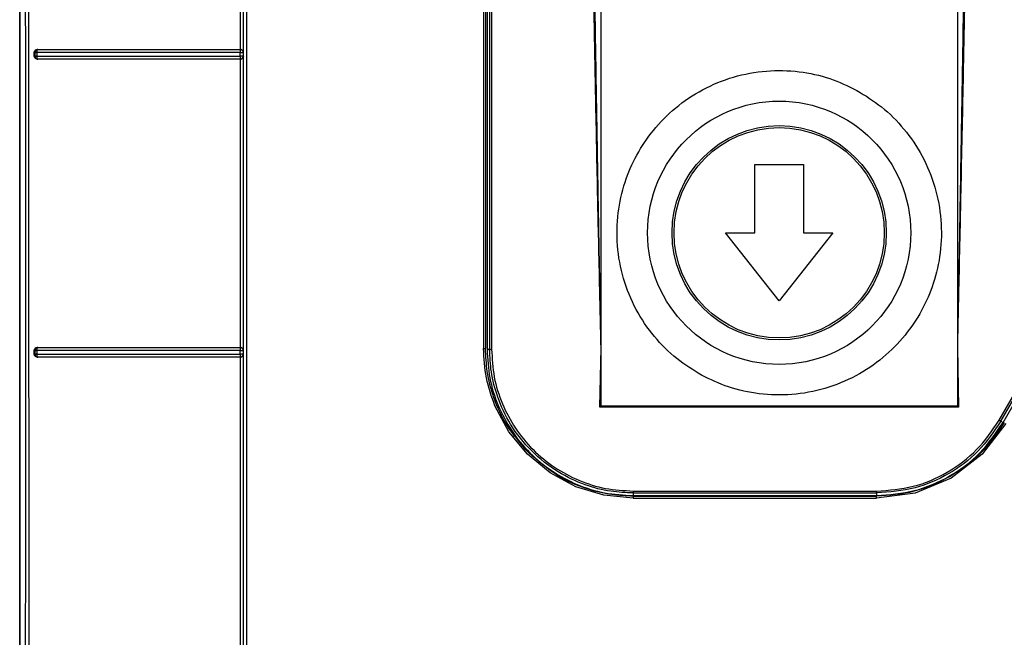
# Model space of a CAD drawing. Header units: inches. Extents: x 170 to 312, y 215 to 248.
# Tile 95 of 256: x 181.6694 to 181.8021, y 242.1165 to 242.1997. Entities that reach past the tile are written whole.
import ezdxf

# ---------------------------------------------------------------- set-up
doc = ezdxf.new("R2010")
doc.units = ezdxf.units.IN
doc.header["$LTSCALE"] = 0.25
doc.header["$MEASUREMENT"] = 0
doc.layers.add('MOTOR RH', color=7, linetype='Continuous')

msp = doc.modelspace()

# ---------------------------------------------------------------- linework, layer by layer
at = {"layer": 'MOTOR RH'}
for p, q in [((181.74771, 242.14761), (181.74771, 242.27595)), ((181.79574, 242.27595), (181.79574, 242.14761)), ((181.66936, 241.92392), (181.66936, 242.23936)), ((181.66936, 242.23936), (181.66936, 241.9417)), ((181.6991, 242.19567), (181.69911, 242.23451)), ((181.69951, 242.19528), (181.69951, 242.23489)), ((181.73187, 242.21438), (181.73188, 242.15537)), ((181.73214, 242.21441), (181.73214, 242.15536)), ((181.73235, 242.21429), (181.73235, 242.15524)), ((181.73269, 242.21429), (181.7327, 242.15524)), ((181.73295, 242.21429), (181.73296, 242.15527)), ((181.67174, 242.19567), (181.67179, 242.19566)), ((181.69909, 242.19566), (181.6991, 242.19567)), ((181.67132, 242.19475), (181.67132, 242.19528)), ((181.67141, 242.19527), (181.67132, 242.19528)), ((181.67141, 242.19476), (181.67132, 242.19475)), ((181.67141, 242.19527), (181.67141, 242.19476)), ((181.67168, 242.19527), (181.67168, 242.19477)), ((181.67171, 242.19554), (181.67175, 242.19563)), ((181.67175, 242.1944), (181.67171, 242.19449)), ((181.6718, 242.19437), (181.67174, 242.19436)), ((181.67177, 242.19438), (181.67175, 242.1944)), ((181.6718, 242.19437), (181.67177, 242.19438)), ((181.69908, 242.19476), (181.69909, 242.19527)), ((181.69908, 242.19476), (181.69909, 242.19465)), ((181.69909, 242.1944), (181.69909, 242.19436)), ((181.69911, 242.19436), (181.69909, 242.19436)), ((181.6991, 242.15551), (181.69911, 242.19436)), ((181.69951, 242.19528), (181.69948, 242.19526)), ((181.69948, 242.19526), (181.69948, 242.19476)), ((181.69948, 242.19476), (181.69951, 242.19474)), ((181.69951, 242.15513), (181.69951, 242.19474)), ((181.76844, 242.17096), (181.76844, 242.18015)), ((181.76844, 242.18015), (181.775, 242.18015)), ((181.775, 242.18015), (181.775, 242.17096)), ((181.77172, 242.16178), (181.7645, 242.17096)), ((181.7645, 242.17096), (181.76844, 242.17096)), ((181.77894, 242.17096), (181.77172, 242.16178)), ((181.775, 242.17096), (181.77894, 242.17096)), ((181.67132, 242.15459), (181.67132, 242.15513)), ((181.67141, 242.15511), (181.67132, 242.15513)), ((181.67141, 242.1546), (181.67132, 242.15459)), ((181.67141, 242.15511), (181.67141, 242.1546)), ((181.67168, 242.15511), (181.67168, 242.1546)), ((181.67171, 242.15538), (181.67175, 242.15547)), ((181.67174, 242.15551), (181.67179, 242.1555)), ((181.69908, 242.1546), (181.69909, 242.15511)), ((181.69909, 242.1555), (181.6991, 242.15551)), ((181.69951, 242.15513), (181.69948, 242.15511)), ((181.69948, 242.15511), (181.69948, 242.1546)), ((181.69948, 242.1546), (181.69951, 242.15458)), ((181.69951, 242.11497), (181.69951, 242.15458)), ((181.73214, 242.15536), (181.73214, 242.15536)), ((181.7327, 242.15524), (181.73235, 242.15524)), ((181.74755, 242.14745), (181.74771, 242.15548)), ((181.79574, 242.15548), (181.7959, 242.14745)), ((181.67175, 242.15424), (181.67171, 242.15433)), ((181.6718, 242.15421), (181.67174, 242.1542)), ((181.67177, 242.15422), (181.67175, 242.15424)), ((181.6718, 242.15421), (181.67177, 242.15422)), ((181.69909, 242.15433), (181.69909, 242.15424)), ((181.69909, 242.15424), (181.69909, 242.15421)), ((181.69911, 242.1542), (181.69909, 242.15421)), ((181.6991, 242.11535), (181.69911, 242.1542)), ((181.80137, 242.1457), (181.80516, 242.15226)), ((181.8016, 242.14557), (181.80538, 242.15213)), ((181.80189, 242.1454), (181.80568, 242.15196)), ((181.73528, 242.14416), (181.73341, 242.14765)), ((181.74771, 242.14761), (181.74755, 242.14745)), ((181.7959, 242.14745), (181.74755, 242.14745)), ((181.79574, 242.14761), (181.74771, 242.14761)), ((181.7959, 242.14745), (181.79574, 242.14761)), ((181.80229, 242.14528), (181.79909, 242.14111)), ((181.8016, 242.14557), (181.80189, 242.1454)), ((181.73778, 242.14111), (181.73528, 242.14416)), ((181.74084, 242.1386), (181.73778, 242.14111)), ((181.79909, 242.14111), (181.79492, 242.1379)), ((181.74432, 242.13674), (181.74084, 242.1386)), ((181.79492, 242.1379), (181.79006, 242.13589)), ((181.7481, 242.13559), (181.74432, 242.13674)), ((181.75204, 242.13616), (181.78485, 242.13616)), ((181.75203, 242.1352), (181.7481, 242.13559)), ((181.75203, 242.13547), (181.78484, 242.13547)), ((181.75203, 242.1352), (181.78484, 242.1352)), ((181.75204, 242.1359), (181.78485, 242.1359)), ((181.75204, 242.1359), (181.75204, 242.13555)), ((181.75204, 242.13555), (181.78485, 242.13555)), ((181.79006, 242.13589), (181.78484, 242.1352)), ((181.78485, 242.1359), (181.78485, 242.13555))]:
    msp.add_line(p, q, dxfattribs=at)
for radius in [0.01774, 0.01444, 0.01417]:
    msp.add_circle((181.77172, 242.17096), radius, dxfattribs=at)
for points, knots in [([(181.67009, 242.23972), (181.67011, 242.21844), (181.67013, 242.1759), (181.67012, 242.11206), (181.67007, 242.04824), (181.66998, 241.98446), (181.66988, 241.94201), (181.66983, 241.92078)], [0, 0, 0, 0, 0.199984, 0.399977, 0.600029, 0.800023, 1, 1, 1, 1]), ([(181.67054, 242.2401), (181.67054, 242.22222), (181.67056, 242.18646), (181.67057, 242.13281), (181.67057, 242.09706), (181.67057, 242.07919)], [0, 0, 0, 0, 0.3333777, 0.6667111, 1, 1, 1, 1]), ([(181.69953, 241.92809), (181.69953, 241.94886), (181.69953, 241.99039), (181.69953, 242.05278), (181.69953, 242.1152), (181.69953, 242.17764), (181.69953, 242.21925), (181.69953, 242.24006)], [0, 0, 0, 0, 0.199959, 0.399961, 0.599979, 0.80001, 1, 1, 1, 1]), ([(181.69992, 242.24018), (181.69992, 242.2193), (181.69992, 242.17754), (181.69992, 242.11488), (181.69992, 242.05224), (181.69992, 241.98964), (181.69992, 241.94795), (181.69992, 241.92711)], [0, 0, 0, 0, 0.2, 0.4, 0.6, 0.8, 1, 1, 1, 1]), ([(181.74771, 242.15548), (181.74765, 242.15806), (181.74755, 242.16288), (181.7474, 242.16957), (181.74726, 242.17598), (181.74713, 242.18239), (181.747, 242.18901), (181.74687, 242.19558), (181.74673, 242.20298), (181.74658, 242.21124), (181.74644, 242.22033), (181.74632, 242.22929), (181.74626, 242.23532), (181.74623, 242.23825)], [0, 0, 0, 0, 0.093729, 0.174536, 0.24242, 0.325941, 0.407072, 0.482165, 0.564229, 0.675047, 0.781572, 0.893672, 1, 1, 1, 1]), ([(181.74771, 242.15548), (181.74767, 242.1575), (181.7476, 242.16119), (181.74751, 242.16623), (181.74744, 242.17023), (181.74739, 242.17321), (181.74734, 242.17563), (181.7473, 242.17834), (181.74723, 242.18213), (181.74715, 242.18682), (181.74706, 242.19184), (181.74698, 242.1972), (181.74685, 242.20542), (181.7467, 242.21595), (181.74656, 242.22772), (181.7465, 242.23495), (181.74647, 242.23826)], [0, 0, 0, 0, 0.07319, 0.133984, 0.182381, 0.218382, 0.241987, 0.269928, 0.316673, 0.379251, 0.439861, 0.498505, 0.573594, 0.73788, 0.880015, 1, 1, 1, 1]), ([(181.79697, 242.23826), (181.79696, 242.23653), (181.79693, 242.23289), (181.79687, 242.22715), (181.7968, 242.22087), (181.79672, 242.21404), (181.79661, 242.20667), (181.7965, 242.19931), (181.7964, 242.19292), (181.79631, 242.18764), (181.79623, 242.18304), (181.79616, 242.17893), (181.7961, 242.17546), (181.79604, 242.17216), (181.79597, 242.16796), (181.79586, 242.16223), (181.79578, 242.1579), (181.79574, 242.15548)], [0, 0, 0, 0, 0.062702, 0.131993, 0.207874, 0.290346, 0.379406, 0.475057, 0.557054, 0.610988, 0.666485, 0.723545, 0.759898, 0.792286, 0.843099, 0.912337, 1, 1, 1, 1]), ([(181.79722, 242.23825), (181.79719, 242.23527), (181.79713, 242.22912), (181.797, 242.22), (181.79686, 242.21073), (181.79669, 242.20157), (181.79653, 242.19301), (181.79637, 242.185), (181.79622, 242.17794), (181.79607, 242.17085), (181.79591, 242.16353), (181.7958, 242.1583), (181.79574, 242.15548)], [0, 0, 0, 0, 0.108305, 0.22261, 0.330745, 0.444165, 0.554601, 0.640848, 0.734435, 0.810783, 0.897533, 1, 1, 1, 1]), ([(181.67132, 242.19528), (181.67133, 242.19531), (181.67133, 242.19536), (181.67136, 242.19545), (181.67144, 242.19556), (181.67157, 242.19565), (181.67168, 242.19566), (181.67174, 242.19567)], [0, 0, 0, 0, 0.116527, 0.229907, 0.466736, 0.729518, 1, 1, 1, 1]), ([(181.67174, 242.19567), (181.67471, 242.19567), (181.68065, 242.19567), (181.68983, 242.19567), (181.69601, 242.19567), (181.6991, 242.19567)], [0, 0, 0, 0, 0.333152, 0.666752, 1, 1, 1, 1]), ([(181.6991, 242.19567), (181.69914, 242.19567), (181.6992, 242.19566), (181.69929, 242.19562), (181.69937, 242.19557), (181.69941, 242.19553), (181.69943, 242.1955)], [0, 0, 0, 0, 0.230859, 0.468557, 0.712686, 1, 1, 1, 1]), ([(181.67174, 242.19436), (181.67168, 242.19436), (181.67157, 242.19437), (181.67144, 242.19447), (181.67136, 242.19458), (181.67133, 242.19467), (181.67132, 242.19472), (181.67132, 242.19475)], [0, 0, 0, 0, 0.2717688, 0.5368517, 0.7738537, 0.8858453, 1, 1, 1, 1]), ([(181.67179, 242.19566), (181.67174, 242.19565), (181.67164, 242.19564), (181.67153, 242.19555), (181.67146, 242.19546), (181.67142, 242.19536), (181.67141, 242.1953), (181.67141, 242.19527)], [0, 0, 0, 0, 0.250906, 0.501408, 0.695045, 0.83371, 1, 1, 1, 1]), ([(181.67141, 242.19527), (181.67142, 242.19527), (181.67144, 242.19527), (181.6715, 242.19527), (181.67158, 242.19527), (181.67165, 242.19527), (181.67168, 242.19527)], [0, 0, 0, 0, 0.250008, 0.500005, 0.749993, 1, 1, 1, 1]), ([(181.67168, 242.19477), (181.67165, 242.19477), (181.67158, 242.19476), (181.6715, 242.19476), (181.67144, 242.19476), (181.67142, 242.19476), (181.67141, 242.19476)], [0, 0, 0, 0, 0.250113, 0.499997, 0.749888, 1, 1, 1, 1]), ([(181.67141, 242.19476), (181.67142, 242.19471), (181.67143, 242.19461), (181.67152, 242.19448), (181.67164, 242.19439), (181.67175, 242.19437), (181.6718, 242.19437)], [0, 0, 0, 0, 0.250029, 0.499997, 0.749969, 1, 1, 1, 1]), ([(181.67168, 242.19527), (181.67168, 242.1953), (181.67168, 242.19535), (181.67169, 242.19542), (181.6717, 242.19548), (181.67171, 242.19552), (181.67171, 242.19554)], [0, 0, 0, 0, 0.2500063, 0.5000148, 0.7500138, 1, 1, 1, 1]), ([(181.69909, 242.19527), (181.69601, 242.19527), (181.68984, 242.19527), (181.68064, 242.19527), (181.67467, 242.19527), (181.67168, 242.19527)], [0, 0, 0, 0, 0.331506, 0.664839, 1, 1, 1, 1]), ([(181.67168, 242.19477), (181.67467, 242.19476), (181.68064, 242.19476), (181.68983, 242.19476), (181.69601, 242.19476), (181.69908, 242.19476)], [0, 0, 0, 0, 0.335093, 0.668426, 1, 1, 1, 1]), ([(181.67171, 242.19449), (181.67171, 242.19451), (181.6717, 242.19455), (181.67169, 242.19462), (181.67168, 242.19469), (181.67168, 242.19474), (181.67168, 242.19477)], [0, 0, 0, 0, 0.24975, 0.499936, 0.750122, 1, 1, 1, 1]), ([(181.69911, 242.19436), (181.69602, 242.19436), (181.68983, 242.19436), (181.68065, 242.19436), (181.67471, 242.19436), (181.67174, 242.19436)], [0, 0, 0, 0, 0.333449, 0.66692, 1, 1, 1, 1]), ([(181.67175, 242.19563), (181.67176, 242.19563), (181.67177, 242.19565), (181.67178, 242.19566), (181.67179, 242.19566), (181.67179, 242.19566), (181.67179, 242.19566)], [0, 0, 0, 0, 0.500013, 0.83434, 0.938283, 1, 1, 1, 1]), ([(181.67179, 242.19566), (181.67476, 242.19566), (181.68068, 242.19566), (181.68984, 242.19566), (181.69601, 242.19566), (181.69909, 242.19566)], [0, 0, 0, 0, 0.333018, 0.666912, 1, 1, 1, 1]), ([(181.69909, 242.19436), (181.69601, 242.19436), (181.68984, 242.19436), (181.68069, 242.19437), (181.67476, 242.19437), (181.6718, 242.19437)], [0, 0, 0, 0, 0.333072, 0.666957, 1, 1, 1, 1]), ([(181.69909, 242.19554), (181.69909, 242.19551), (181.69908, 242.19546), (181.69909, 242.19536), (181.69909, 242.1953), (181.69909, 242.19527)], [0, 0, 0, 0, 0.396825, 0.672899, 1, 1, 1, 1]), ([(181.69948, 242.19476), (181.69948, 242.19476), (181.69946, 242.19476), (181.69937, 242.19476), (181.69927, 242.19476), (181.69918, 242.19476), (181.69912, 242.19476), (181.69908, 242.19476)], [0, 0, 0, 0, 0.2509367, 0.5014619, 0.6987674, 0.8365444, 1, 1, 1, 1]), ([(181.69948, 242.19526), (181.69948, 242.1953), (181.69948, 242.19536), (181.69944, 242.19546), (181.69937, 242.19554), (181.69931, 242.1956), (181.69926, 242.19562), (181.69923, 242.19563), (181.69921, 242.19564), (181.69919, 242.19564), (181.69915, 242.19565), (181.69912, 242.19566), (181.69909, 242.19566)], [0, 0, 0, 0, 0.169717, 0.309821, 0.50036, 0.669269, 0.720735, 0.750058, 0.812687, 0.820426, 0.875276, 1, 1, 1, 1]), ([(181.69909, 242.19566), (181.69909, 242.19565), (181.69909, 242.19564), (181.69909, 242.19557), (181.69909, 242.19554)], [0, 0, 0, 0, 0.500043, 1, 1, 1, 1]), ([(181.69909, 242.19527), (181.69912, 242.19527), (181.69917, 242.19527), (181.69925, 242.19527), (181.69932, 242.19527), (181.6994, 242.19527), (181.69945, 242.19526), (181.69948, 242.19527), (181.69948, 242.19527), (181.69948, 242.19526)], [0, 0, 0, 0, 0.1448761, 0.2888763, 0.4064672, 0.5453396, 0.7784567, 0.8916654, 1, 1, 1, 1]), ([(181.69909, 242.19436), (181.69912, 242.19437), (181.69919, 242.19437), (181.69929, 242.19441), (181.69937, 242.19447), (181.69942, 242.19454), (181.69944, 242.19459), (181.69946, 242.19461), (181.69946, 242.19464), (181.69947, 242.19466), (181.69948, 242.1947), (181.69948, 242.19473), (181.69948, 242.19476)], [0, 0, 0, 0, 0.1706537, 0.3115785, 0.5034068, 0.6707761, 0.7218148, 0.75094, 0.8128715, 0.833619, 0.8750169, 1, 1, 1, 1]), ([(181.69909, 242.19465), (181.69909, 242.19462), (181.69909, 242.19456), (181.69909, 242.19451), (181.69909, 242.19449)], [0, 0, 0, 0, 0.5849878, 1, 1, 1, 1]), ([(181.69909, 242.19449), (181.69909, 242.19447), (181.69909, 242.19443), (181.69909, 242.19441), (181.69909, 242.1944)], [0, 0, 0, 0, 0.510853, 1, 1, 1, 1]), ([(181.69943, 242.19452), (181.69941, 242.1945), (181.69937, 242.19445), (181.69929, 242.1944), (181.6992, 242.19436), (181.69914, 242.19436), (181.69911, 242.19436)], [0, 0, 0, 0, 0.29194, 0.548646, 0.775454, 1, 1, 1, 1]), ([(181.69943, 242.1955), (181.69945, 242.19547), (181.69949, 242.1954), (181.6995, 242.19533), (181.69951, 242.1953), (181.69951, 242.19529), (181.69951, 242.19529), (181.69951, 242.19528)], [0, 0, 0, 0, 0.561295, 0.8701, 0.957428, 0.984304, 1, 1, 1, 1]), ([(181.69951, 242.19474), (181.6995, 242.1947), (181.69949, 242.19462), (181.69945, 242.19455), (181.69943, 242.19452)], [0, 0, 0, 0, 0.503791, 1, 1, 1, 1]), ([(181.76124, 242.15178), (181.76011, 242.15248), (181.75777, 242.15393), (181.75477, 242.15695), (181.7523, 242.16059), (181.7506, 242.16477), (181.74978, 242.16919), (181.74988, 242.1736), (181.7508, 242.17774), (181.75243, 242.1815), (181.75472, 242.1849), (181.7577, 242.18792), (181.76136, 242.19038), (181.76552, 242.19209), (181.76996, 242.19291), (181.77436, 242.1928), (181.77852, 242.19191), (181.781, 242.19072), (181.7822, 242.19015)], [0, 0, 0, 0, 0.058258, 0.120006, 0.18432, 0.25, 0.31568, 0.379994, 0.441742, 0.5, 0.558258, 0.620006, 0.68432, 0.75, 0.81568, 0.879994, 0.941742, 1, 1, 1, 1]), ([(181.7822, 242.19015), (181.78334, 242.18944), (181.78568, 242.188), (181.78867, 242.18498), (181.79114, 242.18133), (181.79285, 242.17716), (181.79366, 242.17273), (181.79357, 242.16832), (181.79264, 242.16418), (181.79101, 242.16042), (181.78873, 242.15702), (181.78575, 242.15401), (181.78209, 242.15154), (181.77792, 242.14984), (181.77349, 242.14902), (181.76909, 242.14913), (181.76493, 242.15001), (181.76245, 242.1512), (181.76124, 242.15178)], [0, 0, 0, 0, 0.058258, 0.120006, 0.18432, 0.25, 0.31568, 0.379994, 0.441742, 0.5, 0.558258, 0.620006, 0.68432, 0.75, 0.81568, 0.879994, 0.941742, 1, 1, 1, 1]), ([(181.67132, 242.15513), (181.67133, 242.15515), (181.67133, 242.1552), (181.67136, 242.1553), (181.67144, 242.1554), (181.67157, 242.1555), (181.67168, 242.15551), (181.67174, 242.15551)], [0, 0, 0, 0, 0.116319, 0.229622, 0.466596, 0.72971, 1, 1, 1, 1]), ([(181.67174, 242.1542), (181.67168, 242.15421), (181.67157, 242.15422), (181.67144, 242.15431), (181.67136, 242.15442), (181.67133, 242.15451), (181.67133, 242.15456), (181.67132, 242.15459)], [0, 0, 0, 0, 0.270485, 0.533784, 0.770305, 0.883586, 1, 1, 1, 1]), ([(181.67179, 242.1555), (181.67174, 242.1555), (181.67164, 242.15548), (181.67153, 242.1554), (181.67146, 242.1553), (181.67142, 242.1552), (181.67141, 242.15514), (181.67141, 242.15511)], [0, 0, 0, 0, 0.250904, 0.501394, 0.694906, 0.833601, 1, 1, 1, 1]), ([(181.67141, 242.15511), (181.67142, 242.15511), (181.67144, 242.15511), (181.6715, 242.15511), (181.67158, 242.15511), (181.67165, 242.15511), (181.67168, 242.15511)], [0, 0, 0, 0, 0.249991, 0.499993, 0.749993, 1, 1, 1, 1]), ([(181.67168, 242.1546), (181.67165, 242.1546), (181.67158, 242.1546), (181.6715, 242.1546), (181.67144, 242.1546), (181.67142, 242.1546), (181.67141, 242.1546)], [0, 0, 0, 0, 0.250131, 0.500012, 0.749885, 1, 1, 1, 1]), ([(181.67141, 242.1546), (181.67142, 242.15455), (181.67143, 242.15445), (181.67152, 242.15432), (181.67165, 242.15423), (181.67175, 242.15422), (181.6718, 242.15421)], [0, 0, 0, 0, 0.250212, 0.499885, 0.749889, 1, 1, 1, 1]), ([(181.67168, 242.15511), (181.67168, 242.15513), (181.67168, 242.15518), (181.67169, 242.15526), (181.6717, 242.15532), (181.67171, 242.15536), (181.67171, 242.15538)], [0, 0, 0, 0, 0.250003, 0.499999, 0.750005, 1, 1, 1, 1]), ([(181.69909, 242.15511), (181.69599, 242.15511), (181.6898, 242.15511), (181.68061, 242.15511), (181.67465, 242.15511), (181.67168, 242.15511)], [0, 0, 0, 0, 0.333333, 0.666667, 1, 1, 1, 1]), ([(181.67168, 242.1546), (181.67465, 242.1546), (181.68061, 242.1546), (181.6898, 242.1546), (181.69599, 242.1546), (181.69908, 242.1546)], [0, 0, 0, 0, 0.333333, 0.666667, 1, 1, 1, 1]), ([(181.67171, 242.15433), (181.67171, 242.15435), (181.6717, 242.15439), (181.67169, 242.15446), (181.67168, 242.15453), (181.67168, 242.15458), (181.67168, 242.1546)], [0, 0, 0, 0, 0.249755, 0.499929, 0.750119, 1, 1, 1, 1]), ([(181.67174, 242.15551), (181.67471, 242.15551), (181.68065, 242.15551), (181.68983, 242.15551), (181.69602, 242.15551), (181.6991, 242.15551)], [0, 0, 0, 0, 0.333094, 0.666813, 1, 1, 1, 1]), ([(181.67175, 242.15547), (181.67176, 242.15548), (181.67177, 242.15549), (181.67179, 242.1555), (181.67179, 242.1555), (181.67179, 242.1555), (181.67179, 242.1555)], [0, 0, 0, 0, 0.5642279, 0.8627549, 0.9515364, 1, 1, 1, 1]), ([(181.67179, 242.1555), (181.67476, 242.1555), (181.68068, 242.1555), (181.68984, 242.1555), (181.69601, 242.1555), (181.69909, 242.1555)], [0, 0, 0, 0, 0.333017, 0.666911, 1, 1, 1, 1]), ([(181.69909, 242.15538), (181.69909, 242.15535), (181.69908, 242.1553), (181.69909, 242.1552), (181.69909, 242.15514), (181.69909, 242.15511)], [0, 0, 0, 0, 0.395106, 0.671612, 1, 1, 1, 1]), ([(181.69948, 242.1546), (181.69948, 242.1546), (181.69946, 242.1546), (181.69937, 242.1546), (181.69927, 242.1546), (181.69918, 242.1546), (181.69912, 242.1546), (181.69908, 242.1546)], [0, 0, 0, 0, 0.250948, 0.501484, 0.698782, 0.836552, 1, 1, 1, 1]), ([(181.69908, 242.1546), (181.69909, 242.15455), (181.69909, 242.15449), (181.69909, 242.15443), (181.69909, 242.15438), (181.69909, 242.15435), (181.69909, 242.15433)], [0, 0, 0, 0, 0.49714, 0.578466, 0.721694, 1, 1, 1, 1]), ([(181.69948, 242.15511), (181.69948, 242.15514), (181.69948, 242.15521), (181.69944, 242.1553), (181.69937, 242.15539), (181.69931, 242.15544), (181.69926, 242.15546), (181.69923, 242.15547), (181.69921, 242.15548), (181.69919, 242.15549), (181.69915, 242.1555), (181.69912, 242.1555), (181.69909, 242.1555)], [0, 0, 0, 0, 0.169752, 0.309862, 0.50035, 0.66928, 0.720739, 0.750049, 0.812671, 0.833624, 0.87528, 1, 1, 1, 1]), ([(181.69909, 242.1555), (181.69909, 242.15549), (181.69909, 242.15548), (181.69909, 242.15541), (181.69909, 242.15538)], [0, 0, 0, 0, 0.500049, 1, 1, 1, 1]), ([(181.69909, 242.15511), (181.69912, 242.15511), (181.69917, 242.1551), (181.69925, 242.15511), (181.69932, 242.15511), (181.6994, 242.15511), (181.69945, 242.1551), (181.69948, 242.15511), (181.69948, 242.15511), (181.69948, 242.15511)], [0, 0, 0, 0, 0.1448426, 0.288912, 0.4062167, 0.5454476, 0.7785945, 0.8917454, 1, 1, 1, 1]), ([(181.69909, 242.15421), (181.69912, 242.15421), (181.69919, 242.15422), (181.69929, 242.15425), (181.69937, 242.15432), (181.69942, 242.15438), (181.69944, 242.15443), (181.69946, 242.15446), (181.69946, 242.15448), (181.69947, 242.1545), (181.69948, 242.15454), (181.69948, 242.15457), (181.69948, 242.1546)], [0, 0, 0, 0, 0.170607, 0.311515, 0.503405, 0.670584, 0.721671, 0.750935, 0.812871, 0.834085, 0.875021, 1, 1, 1, 1]), ([(181.6991, 242.15551), (181.69914, 242.15551), (181.6992, 242.1555), (181.69929, 242.15547), (181.69937, 242.15542), (181.69941, 242.15537), (181.69943, 242.15535)], [0, 0, 0, 0, 0.229537, 0.467792, 0.71078, 1, 1, 1, 1]), ([(181.69943, 242.15535), (181.69945, 242.15531), (181.69949, 242.15525), (181.6995, 242.15517), (181.69951, 242.15514), (181.69951, 242.15513), (181.69951, 242.15513)], [0, 0, 0, 0, 0.559988, 0.867961, 0.955984, 1, 1, 1, 1]), ([(181.69951, 242.15458), (181.6995, 242.15454), (181.69949, 242.15447), (181.69945, 242.1544), (181.69943, 242.15436)], [0, 0, 0, 0, 0.503579, 1, 1, 1, 1]), ([(181.73188, 242.15537), (181.7319, 242.15537), (181.73193, 242.15537), (181.732, 242.15537), (181.73207, 242.15536), (181.73212, 242.15536), (181.73214, 242.15536), (181.73214, 242.15536), (181.73214, 242.15536)], [0, 0, 0, 0, 0.126359, 0.251273, 0.500023, 0.748778, 0.873684, 1, 1, 1, 1]), ([(181.73341, 242.14765), (181.73297, 242.14889), (181.73208, 242.15139), (181.73195, 242.15404), (181.73188, 242.15537)], [0, 0, 0, 0, 0.499244, 1, 1, 1, 1]), ([(181.73797, 242.14129), (181.73693, 242.14248), (181.73497, 242.14473), (181.73322, 242.14856), (181.73229, 242.15209), (181.73219, 242.15433), (181.73214, 242.15536)], [0, 0, 0, 0, 0.302481, 0.570006, 0.802527, 1, 1, 1, 1]), ([(181.73235, 242.15524), (181.73243, 242.15395), (181.73257, 242.15137), (181.73374, 242.14766), (181.73556, 242.14423), (181.73803, 242.14123), (181.74103, 242.13876), (181.74446, 242.13694), (181.74817, 242.13577), (181.75075, 242.13563), (181.75204, 242.13555)], [0, 0, 0, 0, 0.125, 0.25, 0.375, 0.5, 0.625, 0.75, 0.875, 1, 1, 1, 1]), ([(181.7327, 242.15524), (181.7327, 242.15524), (181.73271, 242.15524), (181.73275, 242.15524), (181.73279, 242.15525), (181.73284, 242.15525), (181.7329, 242.15526), (181.73294, 242.15526), (181.73296, 242.15527)], [0, 0, 0, 0, 0.200606, 0.433554, 0.562809, 0.700299, 0.846022, 1, 1, 1, 1]), ([(181.75204, 242.1359), (181.75103, 242.13594), (181.74884, 242.13604), (181.74539, 242.13695), (181.74171, 242.13869), (181.73823, 242.14144), (181.73548, 242.14493), (181.73374, 242.14862), (181.73284, 242.15206), (181.73274, 242.15424), (181.7327, 242.15524)], [0, 0, 0, 0, 0.09975, 0.21635, 0.349779, 0.500012, 0.650983, 0.784654, 0.901, 1, 1, 1, 1]), ([(181.73296, 242.15527), (181.73303, 242.15401), (181.73317, 242.1515), (181.73431, 242.14789), (181.73607, 242.14457), (181.73846, 242.14166), (181.74137, 242.13927), (181.74469, 242.13751), (181.74829, 242.13637), (181.75079, 242.13623), (181.75204, 242.13616)], [0, 0, 0, 0, 0.1257748, 0.2507498, 0.3755884, 0.500482, 0.6253602, 0.7502409, 0.875117, 1, 1, 1, 1]), ([(181.69911, 242.1542), (181.69602, 242.1542), (181.68983, 242.1542), (181.68065, 242.1542), (181.67471, 242.1542), (181.67174, 242.1542)], [0, 0, 0, 0, 0.333374, 0.666979, 1, 1, 1, 1]), ([(181.69909, 242.15421), (181.69601, 242.15421), (181.68984, 242.15421), (181.68069, 242.15421), (181.67476, 242.15421), (181.6718, 242.15421)], [0, 0, 0, 0, 0.333074, 0.666959, 1, 1, 1, 1]), ([(181.69943, 242.15436), (181.69941, 242.15434), (181.69937, 242.15429), (181.69929, 242.15424), (181.6992, 242.15421), (181.69914, 242.1542), (181.69911, 242.1542)], [0, 0, 0, 0, 0.291589, 0.548416, 0.7754, 1, 1, 1, 1]), ([(181.78485, 242.13616), (181.78651, 242.13628), (181.78984, 242.13653), (181.79448, 242.13855), (181.79854, 242.14156), (181.80043, 242.14432), (181.80137, 242.1457)], [0, 0, 0, 0, 0.249999, 0.500001, 0.750003, 1, 1, 1, 1]), ([(181.8016, 242.14557), (181.80064, 242.14417), (181.79873, 242.14137), (181.79467, 242.13836), (181.78998, 242.1363), (181.7866, 242.13603), (181.78485, 242.1359)], [0, 0, 0, 0, 0.249995, 0.499994, 0.740007, 1, 1, 1, 1]), ([(181.78485, 242.13555), (181.78657, 242.13568), (181.79, 242.13594), (181.79479, 242.13802), (181.79898, 242.14112), (181.80092, 242.14397), (181.80189, 242.1454)], [0, 0, 0, 0, 0.25, 0.5, 0.75, 1, 1, 1, 1]), ([(181.80206, 242.14541), (181.80109, 242.14396), (181.79914, 242.14105), (181.79624, 242.13911), (181.79478, 242.13813)], [0, 0, 0, 0, 0.499997, 1, 1, 1, 1]), ([(181.80137, 242.1457), (181.8014, 242.14568), (181.80146, 242.14565), (181.80153, 242.1456), (181.80158, 242.14557), (181.80159, 242.14557), (181.8016, 242.14557)], [0, 0, 0, 0, 0.25, 0.500005, 0.750004, 1, 1, 1, 1]), ([(181.75203, 242.13547), (181.75108, 242.13551), (181.74894, 242.1356), (181.74547, 242.13646), (181.74154, 242.13819), (181.73922, 242.14021), (181.73797, 242.14129)], [0, 0, 0, 0, 0.183203, 0.410987, 0.683281, 1, 1, 1, 1]), ([(181.79478, 242.13813), (181.7932, 242.13735), (181.79005, 242.13581), (181.78656, 242.13558), (181.78484, 242.13547)], [0, 0, 0, 0, 0.505911, 1, 1, 1, 1]), ([(181.75204, 242.13616), (181.75204, 242.13612), (181.75204, 242.13606), (181.75204, 242.13597), (181.75204, 242.13591), (181.75204, 242.1359), (181.75204, 242.1359)], [0, 0, 0, 0, 0.250002, 0.5, 0.750005, 1, 1, 1, 1]), ([(181.78485, 242.1359), (181.78485, 242.1359), (181.78485, 242.13591), (181.78485, 242.13597), (181.78485, 242.13606), (181.78485, 242.13612), (181.78485, 242.13616)], [0, 0, 0, 0, 0.2499955, 0.4999998, 0.7499978, 1, 1, 1, 1]), ([(181.75203, 242.13547), (181.75203, 242.13546), (181.75203, 242.13546), (181.75203, 242.1354), (181.75203, 242.13531), (181.75203, 242.13524), (181.75203, 242.1352)], [0, 0, 0, 0, 0.249998, 0.499996, 0.749995, 1, 1, 1, 1]), ([(181.78484, 242.1352), (181.78484, 242.13524), (181.78484, 242.13531), (181.78484, 242.1354), (181.78484, 242.13546), (181.78484, 242.13546), (181.78484, 242.13547)], [0, 0, 0, 0, 0.25, 0.499998, 0.749999, 1, 1, 1, 1])]:
    msp.add_open_spline(points, degree=3, knots=knots, dxfattribs=at)

doc.saveas('drawing.dxf')
